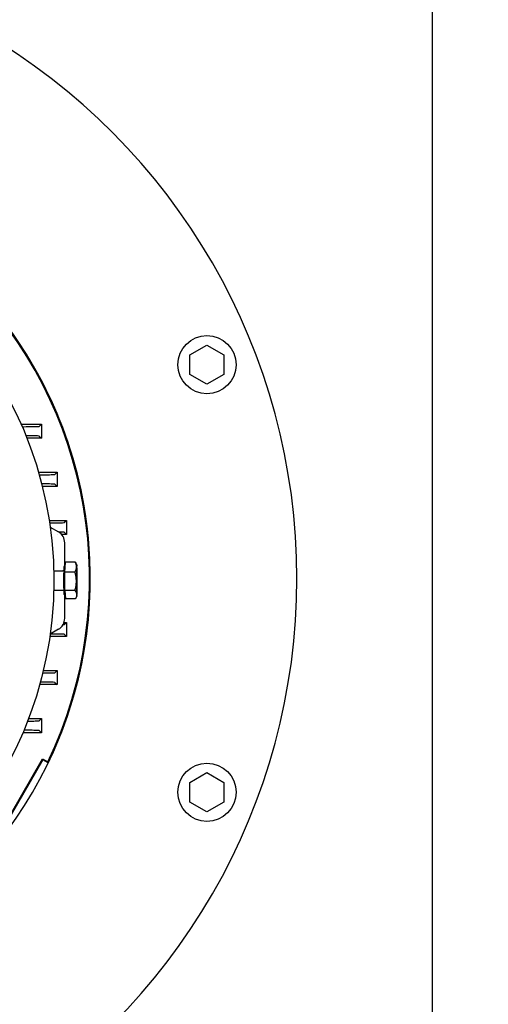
# Model space of a CAD drawing. Extents: x -89225 to 110569, y 13360 to 87647.
# Tile 82 of 256: x 7294 to 7487, y 77288 to 77693. Entities that reach past the tile are written whole.
import ezdxf

# ---------------------------------------------------------------- set-up
doc = ezdxf.new("R2010")
doc.units = 0
doc.layers.add('Beluchtingstank', color=253, linetype='Continuous')
doc.layers.add('Iv-Lines 035', color=4, linetype='Continuous')

# ---------------------------------------------------------------- blocks, each defined once
blk = doc.blocks.new('BAZ Landox')
for p, q in [((1101373.14, -894685.3), (1101373.14, -894215.14)), ((1101273.36, -894358.18), (1101280.36, -894354.13)), ((1101280.36, -894354.13), (1101287.36, -894358.18)), ((1101273.36, -894366.26), (1101273.36, -894358.18)), ((1101287.36, -894358.18), (1101287.36, -894366.26)), ((1101280.36, -894370.3), (1101273.36, -894366.26)), ((1101287.36, -894366.26), (1101280.36, -894370.3)), ((1101203.84, -894386.72), (1101212.22, -894386.72)), ((1101211.32, -894387.61), (1101212.22, -894386.72)), ((1101212.22, -894386.72), (1101212.22, -894392.52)), ((1101212.22, -894392.52), (1101206.25, -894392.52)), ((1101211.31, -894391.61), (1101212.22, -894392.52)), ((1101211.02, -894406.52), (1101218.69, -894406.52)), ((1101217.78, -894407.42), (1101218.69, -894406.52)), ((1101218.69, -894406.52), (1101218.69, -894412.32)), ((1101218.69, -894412.32), (1101212.59, -894412.32)), ((1101217.78, -894411.41), (1101218.69, -894412.32)), ((1101215.43, -894426.32), (1101222.5, -894426.32)), ((1101221.6, -894427.22), (1101222.5, -894426.32)), ((1101222.5, -894426.32), (1101222.5, -894432.12)), ((1101215.83, -894429.05), (1101219.23, -894431.02)), ((1101221.59, -894431.21), (1101222.5, -894432.12)), ((1101218.97, -894432.12), (1101218.97, -894432.12)), ((1101222.5, -894432.12), (1101220.55, -894432.12)), ((1101221.82, -894445.28), (1101221.82, -894435.53)), ((1101217.31, -894447.08), (1101221.09, -894447.08)), ((1101222.01, -894445.28), (1101221.49, -894445.28)), ((1101221.91, -894447.64), (1101222.08, -894443.58)), ((1101226.2, -894443.58), (1101222.08, -894443.58)), ((1101226.79, -894444.59), (1101226.42, -894443.93)), ((1101226.03, -894447.64), (1101221.91, -894447.64)), ((1101221.92, -894455.14), (1101221.91, -894447.64)), ((1101217.31, -894455.08), (1101221.09, -894455.08)), ((1101226.04, -894455.14), (1101221.92, -894455.14)), ((1101221.92, -894455.14), (1101222.1, -894458.58)), ((1101222.01, -894456.88), (1101221.49, -894456.88)), ((1101221.82, -894466.63), (1101221.82, -894456.88)), ((1101226.22, -894458.58), (1101222.1, -894458.58)), ((1101226.79, -894457.57), (1101226.22, -894458.57)), ((1101219.23, -894471.14), (1101215.83, -894473.11)), ((1101221.54, -894468.32), (1101222.5, -894468.32)), ((1101221.59, -894469.23), (1101222.5, -894468.32)), ((1101222.5, -894468.32), (1101222.5, -894474.12)), ((1101222.5, -894474.12), (1101215.69, -894474.12)), ((1101221.6, -894473.21), (1101222.5, -894474.12)), ((1101213.01, -894488.12), (1101218.69, -894488.12)), ((1101217.78, -894489.03), (1101218.69, -894488.12)), ((1101218.69, -894488.12), (1101218.69, -894493.92)), ((1101218.69, -894493.92), (1101211.51, -894493.92)), ((1101217.78, -894493.01), (1101218.69, -894493.92)), ((1101206.92, -894507.92), (1101212.22, -894507.92)), ((1101211.31, -894508.82), (1101212.22, -894507.92)), ((1101212.22, -894507.92), (1101212.22, -894513.72)), ((1101212.22, -894513.72), (1101204.59, -894513.72)), ((1101211.32, -894512.82), (1101212.22, -894513.72)), ((1101199.32, -894547.65), (1101212.71, -894524.45)), ((1101212.71, -894524.45), (1101214.87, -894525.69)), ((1101212.71, -894524.45), (1101212.84, -894524.91)), ((1101212.84, -894524.91), (1101199.79, -894547.52)), ((1101215.01, -894526.17), (1101212.84, -894524.91)), ((1101273.36, -894534.18), (1101280.36, -894530.13)), ((1101280.36, -894530.13), (1101287.36, -894534.18)), ((1101273.36, -894542.26), (1101273.36, -894534.18)), ((1101287.36, -894534.18), (1101287.36, -894542.26)), ((1101280.36, -894546.3), (1101273.36, -894542.26)), ((1101287.36, -894542.26), (1101280.36, -894546.3))]:
    blk.add_line(p, q)
for centre, radius in [((1101057.36, -894451.08), 160), ((1101280.36, -894362.22), 12), ((1101280.36, -894538.22), 12)]:
    blk.add_circle(centre, radius)
for radius, start, end in [(260, 300.0733, 59.9267), (175, 274.8537, 45.3663), (175, 334.2774, 45.3663), (174.66, 334.3977, 45)]:
    blk.add_arc((1101057.36, -894450.22), radius, start, end)
for centre, major_axis, ratio, start_param, end_param in [((1101216.61, -894435.54), (1.46, 5.01), 0.995645, 4.996992, 6.041649), ((1101201.58, -894431.21), (20.01, 0), 0.008744, 0.008746, 0.471677), ((1101221.49, -894451.08), (0, -5.8), 0.026177, 3.141593, 6.283185), ((1101226.79, -894451.08), (0, 6.5), 0.026177, 0.570916, 1.618113), ((1101226.79, -894451.08), (0, 6.5), 0.026177, 5.806903, 6.854101), ((1101226.79, -894451.08), (0, -6.5), 0.026177, 1.618113, 2.665311), ((1101226.79, -894451.08), (0, 6.5), 0.026177, 1.618113, 2.665311), ((1101226.79, -894451.08), (0, -6.5), 0.026177, 0.570916, 1.618113), ((1101226.79, -894451.08), (0, -6.5), 0.026177, 5.806903, 6.854101), ((1101216.61, -894466.62), (-1.46, 5.01), 0.995645, 3.383129, 4.427786), ((1101201.58, -894469.22), (20.01, 0), 0.008744, 5.756125, 5.756129), ((1101201.58, -894469.22), (20.01, 0), 0.008744, 6.062201, 6.274441)]:
    blk.add_ellipse(centre, major_axis=major_axis, ratio=ratio, start_param=start_param, end_param=end_param)
for points, knots in [([(1101204.29, -894387.75), (1101204.52, -894387.75), (1101204.76, -894387.75), (1101206.31, -894387.73), (1101207.45, -894387.72), (1101209.36, -894387.69), (1101210.1, -894387.68), (1101211.06, -894387.65), (1101211.3, -894387.63), (1101211.32, -894387.61)], [-1.756772, -1.756772, -1.756772, -1.756772, -1.662064, -1.662064, -1.110485, -1.110485, -0.540931, -0.540931, -0.000001, -0.000001, -0.000001, -0.000001]), ([(1101211.31, -894391.61), (1101211.3, -894391.6), (1101211.05, -894391.58), (1101210.08, -894391.55), (1101209.34, -894391.53), (1101207.64, -894391.51), (1101206.8, -894391.5), (1101205.84, -894391.49)], [-0.395765, -0.395765, -0.395765, -0.395765, -0.2987258, -0.2987258, -0.1968364, -0.1968364, -0.120806, -0.120806, -0.120806, -0.120806]), ([(1101211.32, -894407.55), (1101211.44, -894407.55), (1101211.55, -894407.55), (1101212.94, -894407.53), (1101214.04, -894407.52), (1101215.88, -894407.5), (1101216.6, -894407.48), (1101217.53, -894407.45), (1101217.77, -894407.43), (1101217.78, -894407.42)], [-1.659282, -1.659282, -1.659282, -1.659282, -1.610637, -1.610637, -1.076483, -1.076483, -0.525147, -0.525147, 0, 0, 0, 0]), ([(1101217.78, -894411.41), (1101217.76, -894411.39), (1101217.52, -894411.38), (1101216.59, -894411.35), (1101215.89, -894411.33), (1101214.21, -894411.31), (1101213.33, -894411.3), (1101212.33, -894411.29)], [-0.4195988, -0.4195988, -0.4195988, -0.4195988, -0.3167946, -0.3167946, -0.2092963, -0.2092963, -0.1224268, -0.1224268, -0.1224268, -0.1224268]), ([(1101215.59, -894427.35), (1101215.6, -894427.35), (1101215.61, -894427.35), (1101216.87, -894427.34), (1101217.95, -894427.32), (1101219.74, -894427.3), (1101220.44, -894427.28), (1101221.35, -894427.25), (1101221.58, -894427.24), (1101221.6, -894427.22)], [-1.583164, -1.583164, -1.583164, -1.583164, -1.578793, -1.578793, -1.05075, -1.05075, -0.514145, -0.514145, 0, 0, 0, 0]), ([(1101221.38, -894446.95), (1101221.36, -894446.97), (1101221.34, -894447), (1101221.26, -894447.04), (1101221.22, -894447.06), (1101221.14, -894447.08), (1101221.11, -894447.08), (1101221.09, -894447.08)], [3.11267392, 3.11267392, 3.11267392, 3.11267392, 3.12518344, 3.12518344, 3.13653478, 3.13653478, 3.14159265, 3.14159265, 3.14159265, 3.14159265]), ([(1101226.03, -894447.64), (1101226.08, -894447.56), (1101226.12, -894447.47), (1101226.17, -894447.39), (1101226.21, -894447.31), (1101226.25, -894447.22), (1101226.29, -894447.14), (1101226.33, -894447.06), (1101226.37, -894446.97), (1101226.4, -894446.89), (1101226.44, -894446.81), (1101226.47, -894446.72), (1101226.5, -894446.64), (1101226.53, -894446.55), (1101226.55, -894446.47), (1101226.57, -894446.38), (1101226.59, -894446.34), (1101226.6, -894446.3), (1101226.61, -894446.25), (1101226.62, -894446.21), (1101226.63, -894446.17), (1101226.63, -894446.13), (1101226.64, -894446.08), (1101226.65, -894446.04), (1101226.66, -894446), (1101226.66, -894445.95), (1101226.67, -894445.91), (1101226.67, -894445.87), (1101226.68, -894445.83), (1101226.68, -894445.78), (1101226.69, -894445.74), (1101226.69, -894445.7), (1101226.69, -894445.65), (1101226.69, -894445.61)], [0, 0, 0, 0, 0.476273, 0.476273, 0.476273, 0.952534, 0.952534, 0.952534, 1.428828, 1.428828, 1.428828, 1.905098, 1.905098, 1.905098, 2.381384, 2.381384, 2.381384, 2.619529, 2.619529, 2.619529, 2.857689, 2.857689, 2.857689, 3.09582, 3.09582, 3.09582, 3.333972, 3.333972, 3.333972, 3.572135, 3.572135, 3.572135, 3.810266, 3.810266, 3.810266, 3.810266]), ([(1101226.69, -894445.61), (1101226.7, -894445.57), (1101226.7, -894445.53), (1101226.7, -894445.48), (1101226.7, -894445.44), (1101226.7, -894445.4), (1101226.7, -894445.35), (1101226.69, -894445.31), (1101226.69, -894445.27), (1101226.69, -894445.23), (1101226.68, -894445.18), (1101226.68, -894445.14), (1101226.68, -894445.1), (1101226.67, -894445.05), (1101226.67, -894445.01), (1101226.66, -894444.97), (1101226.65, -894444.93), (1101226.65, -894444.88), (1101226.64, -894444.84), (1101226.62, -894444.76), (1101226.6, -894444.67), (1101226.58, -894444.59), (1101226.56, -894444.5), (1101226.53, -894444.42), (1101226.51, -894444.33), (1101226.48, -894444.25), (1101226.45, -894444.16), (1101226.42, -894444.08), (1101226.38, -894444), (1101226.35, -894443.91), (1101226.31, -894443.83), (1101226.28, -894443.75), (1101226.24, -894443.67), (1101226.2, -894443.58)], [0, 0, 0, 0, 0.238135, 0.238135, 0.238135, 0.476298, 0.476298, 0.476298, 0.714435, 0.714435, 0.714435, 0.952573, 0.952573, 0.952573, 1.190735, 1.190735, 1.190735, 1.428872, 1.428872, 1.428872, 1.905165, 1.905165, 1.905165, 2.381433, 2.381433, 2.381433, 2.857737, 2.857737, 2.857737, 3.33399, 3.33399, 3.33399, 3.810266, 3.810266, 3.810266, 3.810266]), ([(1101226.2, -894443.58), (1101226.24, -894443.65), (1101226.29, -894443.72), (1101226.33, -894443.79), (1101226.36, -894443.84), (1101226.39, -894443.89), (1101226.42, -894443.93)], [0, 0, 0, 0, 0.4762727, 0.4762727, 0.4762727, 0.7911137, 0.7911137, 0.7911137, 0.7911137]), ([(1101226.62, -894451.39), (1101226.62, -894451.31), (1101226.62, -894451.23), (1101226.61, -894451.15), (1101226.61, -894451.07), (1101226.61, -894450.99), (1101226.61, -894450.91), (1101226.6, -894450.83), (1101226.6, -894450.75), (1101226.59, -894450.68), (1101226.59, -894450.6), (1101226.58, -894450.52), (1101226.58, -894450.44), (1101226.57, -894450.36), (1101226.56, -894450.28), (1101226.55, -894450.2), (1101226.54, -894450.12), (1101226.54, -894450.04), (1101226.53, -894449.96), (1101226.52, -894449.89), (1101226.51, -894449.81), (1101226.49, -894449.73), (1101226.48, -894449.65), (1101226.47, -894449.57), (1101226.46, -894449.49), (1101226.43, -894449.34), (1101226.4, -894449.18), (1101226.37, -894449.02), (1101226.34, -894448.87), (1101226.31, -894448.71), (1101226.27, -894448.56), (1101226.25, -894448.48), (1101226.24, -894448.4), (1101226.22, -894448.33), (1101226.2, -894448.25), (1101226.18, -894448.17), (1101226.16, -894448.1), (1101226.12, -894447.94), (1101226.08, -894447.79), (1101226.03, -894447.64)], [0, 0, 0, 0, 0.238147, 0.238147, 0.238147, 0.476104, 0.476104, 0.476104, 0.714009, 0.714009, 0.714009, 0.952049, 0.952049, 0.952049, 1.190219, 1.190219, 1.190219, 1.428503, 1.428503, 1.428503, 1.666875, 1.666875, 1.666875, 1.905303, 1.905303, 1.905303, 2.382146, 2.382146, 2.382146, 2.858608, 2.858608, 2.858608, 3.096542, 3.096542, 3.096542, 3.334409, 3.334409, 3.334409, 3.810266, 3.810266, 3.810266, 3.810266]), ([(1101226.04, -894455.14), (1101226.08, -894454.98), (1101226.13, -894454.83), (1101226.17, -894454.68), (1101226.21, -894454.52), (1101226.24, -894454.37), (1101226.28, -894454.22), (1101226.32, -894454.06), (1101226.35, -894453.91), (1101226.38, -894453.75), (1101226.41, -894453.6), (1101226.44, -894453.44), (1101226.46, -894453.28), (1101226.49, -894453.13), (1101226.51, -894452.97), (1101226.53, -894452.81), (1101226.54, -894452.73), (1101226.55, -894452.65), (1101226.56, -894452.58), (1101226.56, -894452.5), (1101226.57, -894452.42), (1101226.58, -894452.34), (1101226.58, -894452.26), (1101226.59, -894452.18), (1101226.6, -894452.1), (1101226.6, -894452.02), (1101226.6, -894451.94), (1101226.61, -894451.86), (1101226.61, -894451.78), (1101226.61, -894451.7), (1101226.61, -894451.63), (1101226.62, -894451.55), (1101226.62, -894451.47), (1101226.62, -894451.39)], [0, 0, 0, 0, 0.476272, 0.476272, 0.476272, 0.952534, 0.952534, 0.952534, 1.428827, 1.428827, 1.428827, 1.905097, 1.905097, 1.905097, 2.381384, 2.381384, 2.381384, 2.619528, 2.619528, 2.619528, 2.857688, 2.857688, 2.857688, 3.09582, 3.09582, 3.09582, 3.333971, 3.333971, 3.333971, 3.572135, 3.572135, 3.572135, 3.810266, 3.810266, 3.810266, 3.810266]), ([(1101221.09, -894455.08), (1101221.13, -894455.08), (1101221.18, -894455.09), (1101221.26, -894455.11), (1101221.29, -894455.13), (1101221.35, -894455.17), (1101221.37, -894455.19), (1101221.38, -894455.21)], [0, 0, 0, 0, 0.00872183, 0.00872183, 0.01829683, 0.01829683, 0.02891874, 0.02891874, 0.02891874, 0.02891874]), ([(1101226.04, -894455.14), (1101226.09, -894455.21), (1101226.13, -894455.28), (1101226.18, -894455.35), (1101226.22, -894455.42), (1101226.26, -894455.49), (1101226.3, -894455.56), (1101226.34, -894455.63), (1101226.38, -894455.7), (1101226.41, -894455.77), (1101226.45, -894455.84), (1101226.48, -894455.92), (1101226.51, -894455.99), (1101226.54, -894456.06), (1101226.56, -894456.13), (1101226.59, -894456.2), (1101226.6, -894456.24), (1101226.61, -894456.28), (1101226.62, -894456.31), (1101226.63, -894456.35), (1101226.64, -894456.38), (1101226.65, -894456.42), (1101226.66, -894456.46), (1101226.66, -894456.49), (1101226.67, -894456.53), (1101226.68, -894456.57), (1101226.68, -894456.6), (1101226.69, -894456.64), (1101226.69, -894456.68), (1101226.7, -894456.71), (1101226.7, -894456.75), (1101226.7, -894456.78), (1101226.71, -894456.82), (1101226.71, -894456.86)], [0, 0, 0, 0, 0.476273, 0.476273, 0.476273, 0.952534, 0.952534, 0.952534, 1.428828, 1.428828, 1.428828, 1.905098, 1.905098, 1.905098, 2.381384, 2.381384, 2.381384, 2.619529, 2.619529, 2.619529, 2.857689, 2.857689, 2.857689, 3.09582, 3.09582, 3.09582, 3.333972, 3.333972, 3.333972, 3.572135, 3.572135, 3.572135, 3.810266, 3.810266, 3.810266, 3.810266]), ([(1101226.71, -894456.86), (1101226.71, -894456.89), (1101226.71, -894456.93), (1101226.71, -894456.97), (1101226.71, -894457), (1101226.71, -894457.04), (1101226.71, -894457.08), (1101226.71, -894457.11), (1101226.71, -894457.15), (1101226.7, -894457.18), (1101226.7, -894457.22), (1101226.7, -894457.26), (1101226.69, -894457.29), (1101226.69, -894457.33), (1101226.68, -894457.37), (1101226.67, -894457.4), (1101226.67, -894457.44), (1101226.66, -894457.47), (1101226.65, -894457.51), (1101226.64, -894457.58), (1101226.62, -894457.65), (1101226.6, -894457.73), (1101226.57, -894457.8), (1101226.55, -894457.87), (1101226.52, -894457.94), (1101226.5, -894458.01), (1101226.47, -894458.08), (1101226.43, -894458.16), (1101226.4, -894458.23), (1101226.37, -894458.3), (1101226.33, -894458.37), (1101226.29, -894458.44), (1101226.26, -894458.51), (1101226.22, -894458.58)], [0, 0, 0, 0, 0.238135, 0.238135, 0.238135, 0.476298, 0.476298, 0.476298, 0.714435, 0.714435, 0.714435, 0.952573, 0.952573, 0.952573, 1.190735, 1.190735, 1.190735, 1.428872, 1.428872, 1.428872, 1.905165, 1.905165, 1.905165, 2.381433, 2.381433, 2.381433, 2.857737, 2.857737, 2.857737, 3.33399, 3.33399, 3.33399, 3.810266, 3.810266, 3.810266, 3.810266]), ([(1101221.6, -894473.21), (1101221.58, -894473.2), (1101221.35, -894473.18), (1101220.44, -894473.15), (1101219.74, -894473.14), (1101218.01, -894473.11), (1101217.02, -894473.1), (1101215.87, -894473.09)], [-0.2637914, -0.2637914, -0.2637914, -0.2637914, -0.1991861, -0.1991861, -0.1317584, -0.1317584, -0.0699565, -0.0699565, -0.0699565, -0.0699565]), ([(1101212.76, -894489.14), (1101213.59, -894489.13), (1101214.32, -894489.12), (1101215.89, -894489.1), (1101216.59, -894489.09), (1101217.52, -894489.06), (1101217.76, -894489.04), (1101217.78, -894489.03)], [-1.444609, -1.444609, -1.444609, -1.444609, -1.068207, -1.068207, -0.522182, -0.522182, -0.000001, -0.000001, -0.000001, -0.000001]), ([(1101217.78, -894493.01), (1101217.77, -894493), (1101217.53, -894492.98), (1101216.6, -894492.95), (1101215.88, -894492.94), (1101214.07, -894492.91), (1101213.02, -894492.9), (1101211.8, -894492.89)], [-2.1452, -2.1452, -2.1452, -2.1452, -1.620143, -1.620143, -1.068901, -1.068901, -0.552427, -0.552427, -0.552427, -0.552427]), ([(1101206.53, -894508.94), (1101207.22, -894508.93), (1101207.84, -894508.92), (1101209.36, -894508.9), (1101210.09, -894508.88), (1101211.05, -894508.85), (1101211.3, -894508.84), (1101211.31, -894508.82)], [-1.425031, -1.425031, -1.425031, -1.425031, -1.100329, -1.100329, -0.536802, -0.536802, -0.000001, -0.000001, -0.000001, -0.000001]), ([(1101211.32, -894512.82), (1101211.3, -894512.8), (1101211.06, -894512.79), (1101210.08, -894512.76), (1101209.33, -894512.74), (1101207.43, -894512.71), (1101206.31, -894512.7), (1101205.02, -894512.69)], [-2.220184, -2.220184, -2.220184, -2.220184, -1.675845, -1.675845, -1.102534, -1.102534, -0.563317, -0.563317, -0.563317, -0.563317])]:
    blk.add_open_spline(points, degree=3, knots=knots)
blk.add_open_spline([(1101214.87, -894525.69), (1101214.92, -894525.85), (1101214.96, -894526.01), (1101215.01, -894526.17)], degree=3)

msp = doc.modelspace()

# ---------------------------------------------------------------- linework, layer by layer
at = {"layer": 'Beluchtingstank', "lineweight": 9, "ltscale": 0.01}
for radius, end in [(6774.79, 250.200984), (6574.79, 251.421346), (6475.21, 252.057494)]:
    msp.add_arc((8275.88, 77462.92), radius, 90, end, dxfattribs=at)

# ---------------------------------------------------------------- block references
at = {"layer": 'Iv-Lines 035'}
msp.add_blockref('BAZ Landox', (-1093909.17, 971913.35), dxfattribs=at)

doc.saveas('drawing.dxf')
